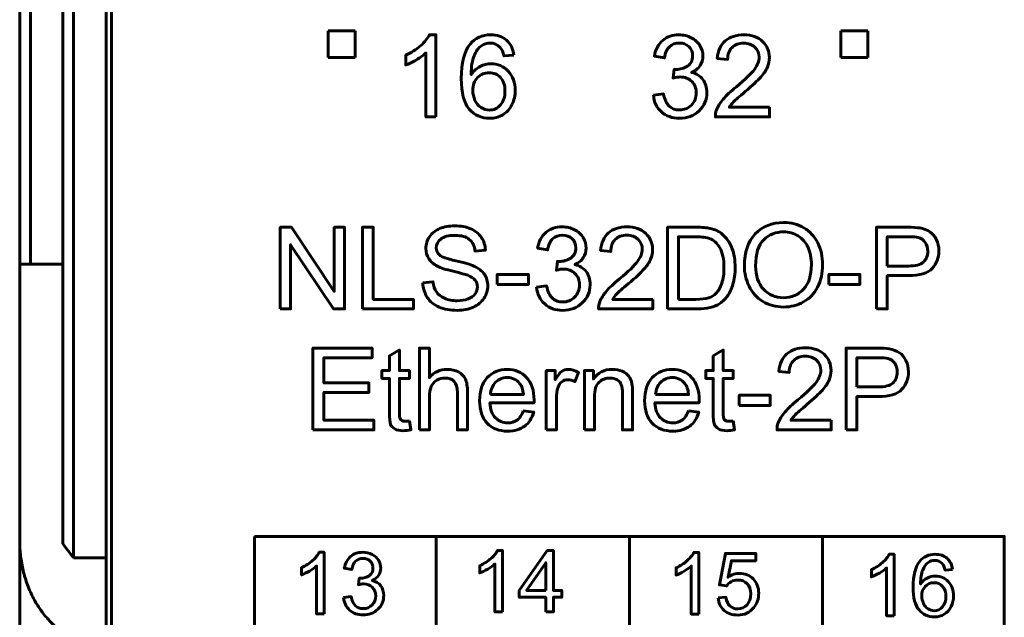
# Model space of a CAD drawing. Header units: millimetres. Extents: x -13 to 39, y -19 to 89.
# Tile 3 of 17: x -6 to 12, y 2 to 13. Entities that reach past the tile are written whole.
import ezdxf

# ---------------------------------------------------------------- set-up
doc = ezdxf.new("R2010")
doc.units = ezdxf.units.MM
doc.linetypes.add('K5LT32792', pattern=[0])
doc.linetypes.add('K5LT32796', pattern=[0])

msp = doc.modelspace()

# ---------------------------------------------------------------- linework, layer by layer
at = {"color": 150, "linetype": 'K5LT32796', "lineweight": 60, "true_color": 0x0080ff}
for p, q in [((-6.261, 61.118), (-6.261, 8.557)), ((-6.061, 8.557), (-6.061, 61.118)), ((-5.461, 23.645), (-5.461, 3.373)), ((-5.261, 3.117), (-5.261, 23.338)), ((-4.661, 3.117), (-4.661, 20.438)), ((-4.561, 20.438), (-4.561, -1.962)), ((-0.541, 12.888), (-0.041, 12.888)), ((-0.541, 12.388), (-0.541, 12.888)), ((-0.041, 12.888), (-0.041, 12.388)), ((8.959, 12.888), (9.459, 12.888)), ((8.959, 12.388), (8.959, 12.888)), ((9.459, 12.888), (9.459, 12.388)), ((-0.041, 12.388), (-0.541, 12.388)), ((9.459, 12.388), (8.959, 12.388)), ((-6.061, 8.557), (-6.261, 8.557)), ((-6.261, 8.557), (-6.261, 3.437)), ((-6.061, 8.557), (-5.461, 8.557)), ((1.458, 3.512), (1.458, -1.563)), ((5.039, -1.562), (5.039, 3.512)), ((8.621, 3.512), (8.621, -1.563)), ((-6.261, -2.918), (-6.261, 3.437)), ((-5.261, 3.117), (-5.461, 3.373)), ((-4.661, 3.117), (-5.261, 3.117)), ((-4.661, 3.117), (-4.661, 1.517))]:
    msp.add_line(p, q, dxfattribs=at)
for points, knots in [([(1.453, 11.289), (1.453, 11.289), (1.267, 11.289), (1.267, 11.289), (1.267, 12.475), (1.267, 12.475), (1.222, 12.432), (1.163, 12.39), (1.091, 12.347), (1.018, 12.304), (0.953, 12.272), (0.895, 12.251), (0.895, 12.251), (0.895, 12.431), (0.895, 12.431), (0.999, 12.48), (1.09, 12.539), (1.168, 12.609), (1.246, 12.678), (1.301, 12.746), (1.334, 12.811), (1.334, 12.811), (1.453, 12.811), (1.453, 12.811), (1.453, 11.289), (1.453, 11.289)], [0, 0, 0, 0, 0.111111, 0.111111, 0.222222, 0.222222, 0.222222, 0.333333, 0.333333, 0.333333, 0.444444, 0.444444, 0.444444, 0.555556, 0.555556, 0.555556, 0.666667, 0.666667, 0.666667, 0.777778, 0.777778, 0.777778, 0.888889, 0.888889, 1, 1, 1, 1]), ([(2.899, 12.434), (2.899, 12.434), (2.715, 12.42), (2.715, 12.42), (2.699, 12.493), (2.675, 12.546), (2.644, 12.579), (2.594, 12.632), (2.532, 12.659), (2.457, 12.659), (2.398, 12.659), (2.345, 12.642), (2.299, 12.609), (2.241, 12.566), (2.195, 12.504), (2.161, 12.422), (2.127, 12.34), (2.109, 12.224), (2.108, 12.072), (2.153, 12.14), (2.208, 12.191), (2.273, 12.224), (2.337, 12.257), (2.405, 12.274), (2.476, 12.274), (2.601, 12.274), (2.707, 12.228), (2.794, 12.136), (2.881, 12.045), (2.925, 11.927), (2.925, 11.782), (2.925, 11.687), (2.904, 11.599), (2.863, 11.517), (2.822, 11.435), (2.766, 11.373), (2.694, 11.329), (2.623, 11.286), (2.541, 11.264), (2.45, 11.264), (2.295, 11.264), (2.169, 11.321), (2.07, 11.435), (1.973, 11.549), (1.924, 11.737), (1.924, 11.999), (1.924, 12.292), (1.978, 12.505), (2.086, 12.638), (2.181, 12.753), (2.308, 12.811), (2.469, 12.811), (2.588, 12.811), (2.686, 12.778), (2.838, 12.644), (2.884, 12.552), (2.899, 12.434)], [0, 0, 0, 0, 0.052632, 0.052632, 0.052632, 0.105263, 0.105263, 0.105263, 0.157895, 0.157895, 0.157895, 0.210526, 0.210526, 0.210526, 0.263158, 0.263158, 0.263158, 0.315789, 0.315789, 0.315789, 0.368421, 0.368421, 0.368421, 0.421053, 0.421053, 0.421053, 0.473684, 0.473684, 0.473684, 0.526316, 0.526316, 0.526316, 0.578947, 0.578947, 0.578947, 0.631579, 0.631579, 0.631579, 0.684211, 0.684211, 0.684211, 0.736842, 0.736842, 0.736842, 0.789474, 0.789474, 0.789474, 0.842105, 0.842105, 0.842105, 0.894737, 0.894737, 0.894737, 0.947368, 0.947368, 1, 1, 1, 1]), ([(5.484, 11.692), (5.484, 11.692), (5.67, 11.717), (5.67, 11.717), (5.692, 11.611), (5.728, 11.535), (5.779, 11.488), (5.83, 11.442), (5.893, 11.418), (5.967, 11.418), (6.055, 11.418), (6.13, 11.449), (6.19, 11.509), (6.25, 11.57), (6.28, 11.645), (6.28, 11.735), (6.28, 11.82), (6.252, 11.891), (6.196, 11.947), (6.14, 12.002), (6.069, 12.03), (5.983, 12.03), (5.947, 12.03), (5.904, 12.023), (5.851, 12.009), (5.851, 12.009), (5.872, 12.172), (5.872, 12.172), (5.884, 12.171), (5.894, 12.17), (5.902, 12.17), (5.982, 12.17), (6.053, 12.191), (6.117, 12.232), (6.18, 12.273), (6.212, 12.337), (6.212, 12.422), (6.212, 12.491), (6.189, 12.547), (6.142, 12.592), (6.096, 12.637), (6.037, 12.659), (5.964, 12.659), (5.891, 12.659), (5.831, 12.636), (5.782, 12.59), (5.734, 12.544), (5.703, 12.475), (5.689, 12.384), (5.689, 12.384), (5.503, 12.418), (5.503, 12.418), (5.526, 12.542), (5.577, 12.639), (5.658, 12.708), (5.738, 12.777), (5.839, 12.811), (5.959, 12.811), (6.042, 12.811), (6.118, 12.794), (6.187, 12.758), (6.257, 12.723), (6.31, 12.674), (6.347, 12.613), (6.384, 12.552), (6.402, 12.487), (6.402, 12.418), (6.402, 12.353), (6.385, 12.294), (6.35, 12.24), (6.315, 12.186), (6.262, 12.144), (6.194, 12.112), (6.283, 12.092), (6.353, 12.049), (6.402, 11.983), (6.452, 11.918), (6.476, 11.837), (6.476, 11.739), (6.476, 11.607), (6.428, 11.494), (6.332, 11.402), (6.235, 11.31), (6.113, 11.264), (5.966, 11.264), (5.833, 11.264), (5.722, 11.304), (5.634, 11.383), (5.546, 11.463), (5.496, 11.565), (5.484, 11.692)], [0, 0, 0, 0, 0.033333, 0.033333, 0.033333, 0.066667, 0.066667, 0.066667, 0.1, 0.1, 0.1, 0.133333, 0.133333, 0.133333, 0.166667, 0.166667, 0.166667, 0.2, 0.2, 0.2, 0.233333, 0.233333, 0.233333, 0.266667, 0.266667, 0.266667, 0.3, 0.3, 0.3, 0.333333, 0.333333, 0.333333, 0.366667, 0.366667, 0.366667, 0.4, 0.4, 0.4, 0.433333, 0.433333, 0.433333, 0.466667, 0.466667, 0.466667, 0.5, 0.5, 0.5, 0.533333, 0.533333, 0.533333, 0.566667, 0.566667, 0.566667, 0.6, 0.6, 0.6, 0.633333, 0.633333, 0.633333, 0.666667, 0.666667, 0.666667, 0.7, 0.7, 0.7, 0.733333, 0.733333, 0.733333, 0.766667, 0.766667, 0.766667, 0.8, 0.8, 0.8, 0.833333, 0.833333, 0.833333, 0.866667, 0.866667, 0.866667, 0.9, 0.9, 0.9, 0.933333, 0.933333, 0.933333, 0.966667, 0.966667, 0.966667, 1, 1, 1, 1]), ([(7.637, 11.467), (7.637, 11.467), (7.637, 11.289), (7.637, 11.289), (6.633, 11.289), (6.633, 11.289), (6.632, 11.334), (6.639, 11.377), (6.655, 11.419), (6.681, 11.487), (6.722, 11.554), (6.836, 11.686), (6.917, 11.762), (7.023, 11.849), (7.187, 11.984), (7.298, 12.091), (7.356, 12.17), (7.415, 12.249), (7.444, 12.324), (7.444, 12.394), (7.444, 12.468), (7.418, 12.53), (7.365, 12.581), (7.312, 12.631), (7.243, 12.657), (7.158, 12.657), (7.068, 12.657), (6.996, 12.63), (6.942, 12.576), (6.888, 12.523), (6.861, 12.449), (6.86, 12.354), (6.86, 12.354), (6.669, 12.373), (6.669, 12.373), (6.682, 12.516), (6.732, 12.624), (6.817, 12.699), (6.903, 12.774), (7.018, 12.811), (7.162, 12.811), (7.307, 12.811), (7.423, 12.771), (7.507, 12.69), (7.592, 12.609), (7.635, 12.509), (7.635, 12.39), (7.635, 12.329), (7.622, 12.27), (7.597, 12.211), (7.573, 12.152), (7.531, 12.091), (7.474, 12.026), (7.416, 11.961), (7.32, 11.872), (7.187, 11.759), (7.075, 11.665), (7.003, 11.602), (6.971, 11.568), (6.94, 11.535), (6.914, 11.501), (6.893, 11.467), (6.893, 11.467), (7.637, 11.467), (7.637, 11.467)], [0, 0, 0, 0, 0.045455, 0.045455, 0.090909, 0.090909, 0.090909, 0.136364, 0.136364, 0.136364, 0.181818, 0.181818, 0.227273, 0.227273, 0.227273, 0.272727, 0.272727, 0.272727, 0.318182, 0.318182, 0.318182, 0.363636, 0.363636, 0.363636, 0.409091, 0.409091, 0.409091, 0.454545, 0.454545, 0.454545, 0.5, 0.5, 0.5, 0.545455, 0.545455, 0.545455, 0.590909, 0.590909, 0.590909, 0.636364, 0.636364, 0.636364, 0.681818, 0.681818, 0.681818, 0.727273, 0.727273, 0.727273, 0.772727, 0.772727, 0.772727, 0.818182, 0.818182, 0.818182, 0.863636, 0.863636, 0.863636, 0.909091, 0.909091, 0.909091, 0.954545, 0.954545, 0.954545, 1, 1, 1, 1]), ([(2.137, 11.78), (2.137, 11.716), (2.151, 11.655), (2.178, 11.596), (2.206, 11.538), (2.244, 11.493), (2.292, 11.463), (2.341, 11.432), (2.392, 11.416), (2.447, 11.416), (2.526, 11.416), (2.594, 11.448), (2.706, 11.575), (2.734, 11.661), (2.734, 11.77), (2.734, 11.875), (2.707, 11.958), (2.596, 12.078), (2.525, 12.109), (2.439, 12.109), (2.355, 12.109), (2.284, 12.078), (2.225, 12.018), (2.167, 11.958), (2.137, 11.878), (2.137, 11.78)], [0, 0, 0, 0, 0.111111, 0.111111, 0.111111, 0.222222, 0.222222, 0.222222, 0.333333, 0.333333, 0.333333, 0.444444, 0.444444, 0.555556, 0.555556, 0.555556, 0.666667, 0.666667, 0.777778, 0.777778, 0.777778, 0.888889, 0.888889, 0.888889, 1, 1, 1, 1]), ([(7.171, 8.529), (7.171, 8.78), (7.239, 8.977), (7.374, 9.119), (7.509, 9.261), (7.684, 9.332), (7.897, 9.332), (8.038, 9.332), (8.163, 9.298), (8.276, 9.232), (8.388, 9.165), (8.474, 9.072), (8.533, 8.952), (8.592, 8.833), (8.621, 8.698), (8.621, 8.546), (8.621, 8.393), (8.59, 8.255), (8.528, 8.134), (8.466, 8.013), (8.378, 7.921), (8.265, 7.859), (8.151, 7.796), (8.028, 7.765), (7.896, 7.765), (7.754, 7.765), (7.626, 7.8), (7.514, 7.869), (7.401, 7.938), (7.316, 8.031), (7.258, 8.151), (7.2, 8.27), (7.171, 8.396), (7.171, 8.529)], [0, 0, 0, 0, 0.090909, 0.090909, 0.090909, 0.181818, 0.181818, 0.181818, 0.272727, 0.272727, 0.272727, 0.363636, 0.363636, 0.363636, 0.454545, 0.454545, 0.454545, 0.545455, 0.545455, 0.545455, 0.636364, 0.636364, 0.636364, 0.727273, 0.727273, 0.727273, 0.818182, 0.818182, 0.818182, 0.909091, 0.909091, 0.909091, 1, 1, 1, 1]), ([(-1.432, 7.729), (-1.432, 7.729), (-1.432, 9.244), (-1.432, 9.244), (-1.226, 9.244), (-1.226, 9.244), (-0.43, 8.055), (-0.43, 8.055), (-0.43, 9.244), (-0.43, 9.244), (-0.238, 9.244), (-0.238, 9.244), (-0.238, 7.729), (-0.238, 7.729), (-0.444, 7.729), (-0.444, 7.729), (-1.239, 8.918), (-1.239, 8.918), (-1.239, 7.729), (-1.239, 7.729), (-1.432, 7.729), (-1.432, 7.729)], [0, 0, 0, 0, 0.1, 0.1, 0.2, 0.2, 0.3, 0.3, 0.4, 0.4, 0.5, 0.5, 0.6, 0.6, 0.7, 0.7, 0.8, 0.8, 0.9, 0.9, 1, 1, 1, 1]), ([(7.379, 8.525), (7.379, 8.343), (7.428, 8.199), (7.526, 8.094), (7.624, 7.989), (7.747, 7.937), (7.895, 7.937), (8.046, 7.937), (8.17, 7.99), (8.268, 8.096), (8.365, 8.201), (8.414, 8.352), (8.414, 8.547), (8.414, 8.67), (8.393, 8.777), (8.352, 8.869), (8.31, 8.961), (8.249, 9.032), (8.169, 9.082), (8.088, 9.133), (7.998, 9.158), (7.899, 9.158), (7.757, 9.158), (7.635, 9.11), (7.532, 9.012), (7.43, 8.915), (7.379, 8.753), (7.379, 8.525)], [0, 0, 0, 0, 0.111111, 0.111111, 0.111111, 0.222222, 0.222222, 0.222222, 0.333333, 0.333333, 0.333333, 0.444444, 0.444444, 0.444444, 0.555556, 0.555556, 0.555556, 0.666667, 0.666667, 0.666667, 0.777778, 0.777778, 0.777778, 0.888889, 0.888889, 0.888889, 1, 1, 1, 1]), ([(-1.91, 3.512), (-1.91, 3.512), (11.989, 3.512), (11.989, 3.512), (11.989, -1.562), (11.989, -1.562), (-1.91, -1.562), (-1.91, -1.562), (-1.91, 3.512), (-1.91, 3.512)], [0, 0, 0, 0, 0.25, 0.25, 0.5, 0.5, 0.75, 0.75, 1, 1, 1, 1]), ([(-0.618, 2.076), (-0.618, 2.076), (-0.757, 2.076), (-0.757, 2.076), (-0.757, 2.966), (-0.757, 2.966), (-0.791, 2.934), (-0.835, 2.902), (-0.944, 2.838), (-0.993, 2.814), (-1.037, 2.798), (-1.037, 2.798), (-1.037, 2.933), (-1.037, 2.933), (-0.959, 2.969), (-0.89, 3.014), (-0.832, 3.066), (-0.773, 3.118), (-0.732, 3.169), (-0.708, 3.218), (-0.708, 3.218), (-0.618, 3.218), (-0.618, 3.218), (-0.618, 2.076), (-0.618, 2.076)], [0, 0, 0, 0, 0.111111, 0.111111, 0.222222, 0.222222, 0.222222, 0.333333, 0.333333, 0.444444, 0.444444, 0.444444, 0.555556, 0.555556, 0.555556, 0.666667, 0.666667, 0.666667, 0.777778, 0.777778, 0.777778, 0.888889, 0.888889, 1, 1, 1, 1]), ([(-0.259, 2.378), (-0.259, 2.378), (-0.119, 2.397), (-0.119, 2.397), (-0.103, 2.318), (-0.076, 2.261), (-0.037, 2.226), (0.001, 2.191), (0.048, 2.173), (0.104, 2.173), (0.17, 2.173), (0.226, 2.196), (0.271, 2.242), (0.316, 2.287), (0.338, 2.343), (0.338, 2.411), (0.338, 2.475), (0.317, 2.528), (0.275, 2.569), (0.234, 2.611), (0.18, 2.632), (0.116, 2.632), (0.089, 2.632), (0.056, 2.626), (0.017, 2.616), (0.017, 2.616), (0.032, 2.738), (0.032, 2.738), (0.042, 2.737), (0.049, 2.737), (0.055, 2.737), (0.115, 2.737), (0.168, 2.752), (0.216, 2.783), (0.264, 2.814), (0.287, 2.862), (0.287, 2.926), (0.287, 2.977), (0.27, 3.02), (0.235, 3.053), (0.201, 3.087), (0.156, 3.103), (0.101, 3.103), (0.047, 3.103), (0.001, 3.086), (-0.035, 3.052), (-0.071, 3.018), (-0.094, 2.966), (-0.105, 2.897), (-0.105, 2.897), (-0.244, 2.923), (-0.244, 2.923), (-0.227, 3.016), (-0.188, 3.089), (-0.128, 3.141), (-0.068, 3.192), (0.008, 3.218), (0.098, 3.218), (0.16, 3.218), (0.217, 3.205), (0.269, 3.178), (0.321, 3.151), (0.361, 3.115), (0.389, 3.069), (0.417, 3.023), (0.43, 2.975), (0.43, 2.923), (0.43, 2.874), (0.417, 2.83), (0.391, 2.789), (0.364, 2.749), (0.325, 2.717), (0.274, 2.693), (0.341, 2.678), (0.393, 2.646), (0.43, 2.597), (0.467, 2.548), (0.486, 2.487), (0.486, 2.414), (0.486, 2.314), (0.45, 2.23), (0.377, 2.161), (0.305, 2.092), (0.213, 2.057), (0.103, 2.057), (0.003, 2.057), (-0.08, 2.087), (-0.146, 2.147), (-0.212, 2.206), (-0.249, 2.283), (-0.259, 2.378)], [0, 0, 0, 0, 0.033333, 0.033333, 0.033333, 0.066667, 0.066667, 0.066667, 0.1, 0.1, 0.1, 0.133333, 0.133333, 0.133333, 0.166667, 0.166667, 0.166667, 0.2, 0.2, 0.2, 0.233333, 0.233333, 0.233333, 0.266667, 0.266667, 0.266667, 0.3, 0.3, 0.3, 0.333333, 0.333333, 0.333333, 0.366667, 0.366667, 0.366667, 0.4, 0.4, 0.4, 0.433333, 0.433333, 0.433333, 0.466667, 0.466667, 0.466667, 0.5, 0.5, 0.5, 0.533333, 0.533333, 0.533333, 0.566667, 0.566667, 0.566667, 0.6, 0.6, 0.6, 0.633333, 0.633333, 0.633333, 0.666667, 0.666667, 0.666667, 0.7, 0.7, 0.7, 0.733333, 0.733333, 0.733333, 0.766667, 0.766667, 0.766667, 0.8, 0.8, 0.8, 0.833333, 0.833333, 0.833333, 0.866667, 0.866667, 0.866667, 0.9, 0.9, 0.9, 0.933333, 0.933333, 0.933333, 0.966667, 0.966667, 0.966667, 1, 1, 1, 1]), ([(2.686, 2.112), (2.686, 2.112), (2.547, 2.112), (2.547, 2.112), (2.547, 3.002), (2.547, 3.002), (2.513, 2.97), (2.469, 2.938), (2.36, 2.874), (2.311, 2.85), (2.267, 2.834), (2.267, 2.834), (2.267, 2.969), (2.267, 2.969), (2.345, 3.005), (2.414, 3.05), (2.472, 3.102), (2.531, 3.154), (2.572, 3.205), (2.596, 3.254), (2.596, 3.254), (2.686, 3.254), (2.686, 3.254), (2.686, 2.112), (2.686, 2.112)], [0, 0, 0, 0, 0.111111, 0.111111, 0.222222, 0.222222, 0.222222, 0.333333, 0.333333, 0.444444, 0.444444, 0.444444, 0.555556, 0.555556, 0.555556, 0.666667, 0.666667, 0.666667, 0.777778, 0.777778, 0.777778, 0.888889, 0.888889, 1, 1, 1, 1]), ([(3.491, 2.112), (3.491, 2.112), (3.491, 2.384), (3.491, 2.384), (2.998, 2.384), (2.998, 2.384), (2.998, 2.512), (2.998, 2.512), (3.517, 3.249), (3.517, 3.249), (3.631, 3.249), (3.631, 3.249), (3.631, 2.512), (3.631, 2.512), (3.785, 2.512), (3.785, 2.512), (3.785, 2.384), (3.785, 2.384), (3.631, 2.384), (3.631, 2.384), (3.631, 2.112), (3.631, 2.112), (3.491, 2.112), (3.491, 2.112)], [0, 0, 0, 0, 0.090909, 0.090909, 0.181818, 0.181818, 0.272727, 0.272727, 0.363636, 0.363636, 0.454545, 0.454545, 0.545455, 0.545455, 0.636364, 0.636364, 0.727273, 0.727273, 0.818182, 0.818182, 0.909091, 0.909091, 1, 1, 1, 1]), ([(6.325, 2.073), (6.325, 2.073), (6.185, 2.073), (6.185, 2.073), (6.185, 2.963), (6.185, 2.963), (6.152, 2.931), (6.108, 2.899), (5.999, 2.835), (5.949, 2.811), (5.906, 2.795), (5.906, 2.795), (5.906, 2.93), (5.906, 2.93), (5.984, 2.966), (6.052, 3.011), (6.111, 3.063), (6.169, 3.115), (6.211, 3.166), (6.235, 3.215), (6.235, 3.215), (6.325, 3.215), (6.325, 3.215), (6.325, 2.073), (6.325, 2.073)], [0, 0, 0, 0, 0.111111, 0.111111, 0.222222, 0.222222, 0.222222, 0.333333, 0.333333, 0.444444, 0.444444, 0.444444, 0.555556, 0.555556, 0.555556, 0.666667, 0.666667, 0.666667, 0.777778, 0.777778, 0.777778, 0.888889, 0.888889, 1, 1, 1, 1]), ([(6.684, 2.372), (6.684, 2.372), (6.83, 2.383), (6.83, 2.383), (6.841, 2.312), (6.866, 2.258), (6.905, 2.222), (6.944, 2.187), (6.992, 2.169), (7.049, 2.169), (7.117, 2.169), (7.174, 2.194), (7.22, 2.245), (7.266, 2.295), (7.289, 2.363), (7.289, 2.446), (7.289, 2.526), (7.267, 2.589), (7.223, 2.635), (7.179, 2.681), (7.12, 2.704), (7.047, 2.704), (7.002, 2.704), (6.962, 2.693), (6.926, 2.673), (6.89, 2.652), (6.862, 2.625), (6.841, 2.593), (6.841, 2.593), (6.71, 2.612), (6.71, 2.612), (6.819, 3.196), (6.819, 3.196), (7.383, 3.196), (7.383, 3.196), (7.383, 3.062), (7.383, 3.062), (6.93, 3.062), (6.93, 3.062), (6.87, 2.756), (6.87, 2.756), (6.938, 2.804), (7.009, 2.827), (7.084, 2.827), (7.183, 2.827), (7.266, 2.793), (7.402, 2.655), (7.437, 2.567), (7.437, 2.459), (7.437, 2.356), (7.407, 2.267), (7.347, 2.193), (7.274, 2.1), (7.175, 2.054), (7.049, 2.054), (6.946, 2.054), (6.861, 2.084), (6.796, 2.141), (6.731, 2.199), (6.693, 2.276), (6.684, 2.372)], [0, 0, 0, 0, 0.045455, 0.045455, 0.045455, 0.090909, 0.090909, 0.090909, 0.136364, 0.136364, 0.136364, 0.181818, 0.181818, 0.181818, 0.227273, 0.227273, 0.227273, 0.272727, 0.272727, 0.272727, 0.318182, 0.318182, 0.318182, 0.363636, 0.363636, 0.363636, 0.409091, 0.409091, 0.409091, 0.454545, 0.454545, 0.5, 0.5, 0.545455, 0.545455, 0.590909, 0.590909, 0.636364, 0.636364, 0.681818, 0.681818, 0.681818, 0.727273, 0.727273, 0.727273, 0.772727, 0.772727, 0.818182, 0.818182, 0.818182, 0.863636, 0.863636, 0.863636, 0.909091, 0.909091, 0.909091, 0.954545, 0.954545, 0.954545, 1, 1, 1, 1]), ([(9.946, 2.04), (9.946, 2.04), (9.806, 2.04), (9.806, 2.04), (9.806, 2.929), (9.806, 2.929), (9.773, 2.897), (9.728, 2.865), (9.619, 2.801), (9.57, 2.777), (9.527, 2.761), (9.527, 2.761), (9.527, 2.896), (9.527, 2.896), (9.605, 2.932), (9.673, 2.977), (9.732, 3.029), (9.79, 3.081), (9.832, 3.132), (9.856, 3.181), (9.856, 3.181), (9.946, 3.181), (9.946, 3.181), (9.946, 2.04), (9.946, 2.04)], [0, 0, 0, 0, 0.111111, 0.111111, 0.222222, 0.222222, 0.222222, 0.333333, 0.333333, 0.444444, 0.444444, 0.444444, 0.555556, 0.555556, 0.555556, 0.666667, 0.666667, 0.666667, 0.777778, 0.777778, 0.777778, 0.888889, 0.888889, 1, 1, 1, 1]), ([(11.03, 2.898), (11.03, 2.898), (10.892, 2.887), (10.892, 2.887), (10.88, 2.942), (10.862, 2.982), (10.839, 3.007), (10.801, 3.047), (10.755, 3.067), (10.699, 3.067), (10.654, 3.067), (10.615, 3.054), (10.58, 3.029), (10.537, 2.997), (10.502, 2.951), (10.476, 2.889), (10.451, 2.828), (10.438, 2.74), (10.437, 2.627), (10.47, 2.678), (10.512, 2.716), (10.56, 2.74), (10.609, 2.765), (10.66, 2.778), (10.713, 2.778), (10.806, 2.778), (10.886, 2.743), (10.951, 2.675), (11.017, 2.606), (11.05, 2.518), (11.05, 2.409), (11.05, 2.338), (11.034, 2.272), (11.003, 2.21), (10.973, 2.149), (10.93, 2.102), (10.876, 2.07), (10.823, 2.037), (10.762, 2.021), (10.693, 2.021), (10.577, 2.021), (10.482, 2.063), (10.409, 2.149), (10.335, 2.234), (10.299, 2.375), (10.299, 2.572), (10.299, 2.791), (10.339, 2.951), (10.421, 3.051), (10.492, 3.138), (10.587, 3.181), (10.707, 3.181), (10.797, 3.181), (10.87, 3.156), (10.928, 3.106), (10.985, 3.056), (11.019, 2.987), (11.03, 2.898)], [0, 0, 0, 0, 0.052632, 0.052632, 0.052632, 0.105263, 0.105263, 0.105263, 0.157895, 0.157895, 0.157895, 0.210526, 0.210526, 0.210526, 0.263158, 0.263158, 0.263158, 0.315789, 0.315789, 0.315789, 0.368421, 0.368421, 0.368421, 0.421053, 0.421053, 0.421053, 0.473684, 0.473684, 0.473684, 0.526316, 0.526316, 0.526316, 0.578947, 0.578947, 0.578947, 0.631579, 0.631579, 0.631579, 0.684211, 0.684211, 0.684211, 0.736842, 0.736842, 0.736842, 0.789474, 0.789474, 0.789474, 0.842105, 0.842105, 0.842105, 0.894737, 0.894737, 0.894737, 0.947368, 0.947368, 0.947368, 1, 1, 1, 1]), ([(3.491, 2.512), (3.491, 2.512), (3.491, 3.024), (3.491, 3.024), (3.135, 2.512), (3.135, 2.512), (3.491, 2.512), (3.491, 2.512)], [0, 0, 0, 0, 0.333333, 0.333333, 0.666667, 0.666667, 1, 1, 1, 1]), ([(10.459, 2.408), (10.459, 2.36), (10.469, 2.314), (10.49, 2.27), (10.51, 2.226), (10.539, 2.193), (10.575, 2.17), (10.611, 2.147), (10.65, 2.135), (10.691, 2.135), (10.751, 2.135), (10.801, 2.159), (10.843, 2.206), (10.885, 2.254), (10.907, 2.319), (10.907, 2.4), (10.907, 2.479), (10.886, 2.541), (10.844, 2.586), (10.803, 2.631), (10.75, 2.654), (10.685, 2.654), (10.623, 2.654), (10.569, 2.631), (10.525, 2.586), (10.481, 2.541), (10.459, 2.481), (10.459, 2.408)], [0, 0, 0, 0, 0.111111, 0.111111, 0.111111, 0.222222, 0.222222, 0.222222, 0.333333, 0.333333, 0.333333, 0.444444, 0.444444, 0.444444, 0.555556, 0.555556, 0.555556, 0.666667, 0.666667, 0.666667, 0.777778, 0.777778, 0.777778, 0.888889, 0.888889, 0.888889, 1, 1, 1, 1])]:
    msp.add_open_spline(points, degree=3, knots=knots, dxfattribs=at)
at = {"color": 150, "linetype": 'K5LT32792', "lineweight": 60, "true_color": 0x0080ff}
for points, knots in [([(0.091, 7.729), (0.091, 7.729), (0.091, 9.244), (0.091, 9.244), (0.292, 9.244), (0.292, 9.244), (0.292, 7.907), (0.292, 7.907), (1.037, 7.907), (1.037, 7.907), (1.037, 7.729), (1.037, 7.729), (0.091, 7.729), (0.091, 7.729)], [0, 0, 0, 0, 0.166667, 0.166667, 0.333333, 0.333333, 0.5, 0.5, 0.666667, 0.666667, 0.833333, 0.833333, 1, 1, 1, 1]), ([(1.211, 8.216), (1.211, 8.216), (1.399, 8.233), (1.399, 8.233), (1.408, 8.156), (1.429, 8.094), (1.462, 8.045), (1.494, 7.996), (1.545, 7.957), (1.614, 7.926), (1.683, 7.896), (1.76, 7.881), (1.846, 7.881), (1.923, 7.881), (1.99, 7.892), (2.049, 7.915), (2.107, 7.938), (2.151, 7.97), (2.179, 8.01), (2.208, 8.049), (2.223, 8.093), (2.223, 8.139), (2.223, 8.187), (2.209, 8.228), (2.181, 8.264), (2.154, 8.299), (2.108, 8.328), (2.045, 8.353), (2.004, 8.368), (1.914, 8.393), (1.775, 8.427), (1.635, 8.46), (1.538, 8.491), (1.482, 8.521), (1.41, 8.559), (1.356, 8.606), (1.321, 8.663), (1.286, 8.719), (1.268, 8.782), (1.268, 8.851), (1.268, 8.928), (1.29, 9), (1.333, 9.066), (1.377, 9.133), (1.44, 9.183), (1.523, 9.218), (1.607, 9.252), (1.699, 9.27), (1.801, 9.27), (1.913, 9.27), (2.013, 9.252), (2.098, 9.215), (2.184, 9.179), (2.25, 9.126), (2.296, 9.056), (2.342, 8.985), (2.367, 8.906), (2.371, 8.817), (2.371, 8.817), (2.178, 8.802), (2.178, 8.802), (2.168, 8.898), (2.133, 8.97), (2.073, 9.019), (2.014, 9.068), (1.925, 9.092), (1.809, 9.092), (1.688, 9.092), (1.599, 9.07), (1.544, 9.025), (1.488, 8.981), (1.46, 8.927), (1.46, 8.864), (1.46, 8.81), (1.48, 8.765), (1.519, 8.73), (1.558, 8.695), (1.659, 8.659), (1.822, 8.622), (1.985, 8.585), (2.097, 8.553), (2.157, 8.525), (2.245, 8.485), (2.31, 8.434), (2.352, 8.371), (2.394, 8.309), (2.415, 8.237), (2.415, 8.156), (2.415, 8.076), (2.392, 8), (2.346, 7.929), (2.3, 7.858), (2.234, 7.802), (2.061, 7.723), (1.964, 7.703), (1.856, 7.703), (1.719, 7.703), (1.604, 7.723), (1.512, 7.763), (1.419, 7.803), (1.347, 7.863), (1.294, 7.944), (1.241, 8.024), (1.214, 8.114), (1.211, 8.216)], [0, 0, 0, 0, 0.028571, 0.028571, 0.028571, 0.057143, 0.057143, 0.057143, 0.085714, 0.085714, 0.085714, 0.114286, 0.114286, 0.114286, 0.142857, 0.142857, 0.142857, 0.171429, 0.171429, 0.171429, 0.2, 0.2, 0.2, 0.228571, 0.228571, 0.228571, 0.257143, 0.257143, 0.257143, 0.285714, 0.285714, 0.285714, 0.314286, 0.314286, 0.314286, 0.342857, 0.342857, 0.342857, 0.371429, 0.371429, 0.371429, 0.4, 0.4, 0.4, 0.428571, 0.428571, 0.428571, 0.457143, 0.457143, 0.457143, 0.485714, 0.485714, 0.485714, 0.514286, 0.514286, 0.514286, 0.542857, 0.542857, 0.542857, 0.571429, 0.571429, 0.571429, 0.6, 0.6, 0.6, 0.628571, 0.628571, 0.628571, 0.657143, 0.657143, 0.657143, 0.685714, 0.685714, 0.685714, 0.714286, 0.714286, 0.714286, 0.742857, 0.742857, 0.742857, 0.771429, 0.771429, 0.771429, 0.8, 0.8, 0.8, 0.828571, 0.828571, 0.828571, 0.857143, 0.857143, 0.857143, 0.885714, 0.885714, 0.914286, 0.914286, 0.914286, 0.942857, 0.942857, 0.942857, 0.971429, 0.971429, 0.971429, 1, 1, 1, 1]), ([(3.319, 8.131), (3.319, 8.131), (3.505, 8.156), (3.505, 8.156), (3.527, 8.05), (3.563, 7.974), (3.614, 7.928), (3.665, 7.881), (3.728, 7.858), (3.802, 7.858), (3.89, 7.858), (3.965, 7.888), (4.025, 7.949), (4.085, 8.01), (4.115, 8.085), (4.115, 8.174), (4.115, 8.26), (4.087, 8.33), (4.031, 8.386), (3.975, 8.441), (3.904, 8.469), (3.818, 8.469), (3.783, 8.469), (3.739, 8.462), (3.686, 8.448), (3.686, 8.448), (3.707, 8.611), (3.707, 8.611), (3.719, 8.61), (3.73, 8.609), (3.737, 8.609), (3.817, 8.609), (3.888, 8.63), (3.952, 8.671), (4.015, 8.713), (4.047, 8.776), (4.047, 8.862), (4.047, 8.93), (4.024, 8.986), (3.978, 9.031), (3.931, 9.076), (3.872, 9.098), (3.799, 9.098), (3.726, 9.098), (3.666, 9.075), (3.617, 9.029), (3.569, 8.984), (3.538, 8.915), (3.524, 8.823), (3.524, 8.823), (3.338, 8.857), (3.338, 8.857), (3.361, 8.982), (3.412, 9.079), (3.493, 9.148), (3.574, 9.216), (3.674, 9.251), (3.794, 9.251), (3.877, 9.251), (3.953, 9.233), (4.022, 9.197), (4.092, 9.162), (4.146, 9.114), (4.182, 9.053), (4.219, 8.991), (4.238, 8.926), (4.238, 8.858), (4.238, 8.792), (4.22, 8.733), (4.185, 8.68), (4.15, 8.626), (4.098, 8.583), (4.029, 8.551), (4.118, 8.531), (4.188, 8.488), (4.238, 8.423), (4.287, 8.358), (4.312, 8.276), (4.312, 8.178), (4.312, 8.046), (4.263, 7.933), (4.167, 7.841), (4.07, 7.749), (3.948, 7.703), (3.801, 7.703), (3.668, 7.703), (3.557, 7.743), (3.47, 7.823), (3.381, 7.902), (3.331, 8.005), (3.319, 8.131)], [0, 0, 0, 0, 0.033333, 0.033333, 0.033333, 0.066667, 0.066667, 0.066667, 0.1, 0.1, 0.1, 0.133333, 0.133333, 0.133333, 0.166667, 0.166667, 0.166667, 0.2, 0.2, 0.2, 0.233333, 0.233333, 0.233333, 0.266667, 0.266667, 0.266667, 0.3, 0.3, 0.3, 0.333333, 0.333333, 0.333333, 0.366667, 0.366667, 0.366667, 0.4, 0.4, 0.4, 0.433333, 0.433333, 0.433333, 0.466667, 0.466667, 0.466667, 0.5, 0.5, 0.5, 0.533333, 0.533333, 0.533333, 0.566667, 0.566667, 0.566667, 0.6, 0.6, 0.6, 0.633333, 0.633333, 0.633333, 0.666667, 0.666667, 0.666667, 0.7, 0.7, 0.7, 0.733333, 0.733333, 0.733333, 0.766667, 0.766667, 0.766667, 0.8, 0.8, 0.8, 0.833333, 0.833333, 0.833333, 0.866667, 0.866667, 0.866667, 0.9, 0.9, 0.9, 0.933333, 0.933333, 0.933333, 0.966667, 0.966667, 0.966667, 1, 1, 1, 1]), ([(5.472, 7.907), (5.472, 7.907), (5.472, 7.729), (5.472, 7.729), (4.469, 7.729), (4.469, 7.729), (4.467, 7.774), (4.475, 7.817), (4.491, 7.858), (4.516, 7.926), (4.558, 7.994), (4.671, 8.126), (4.752, 8.202), (4.858, 8.288), (5.022, 8.423), (5.133, 8.53), (5.191, 8.609), (5.25, 8.688), (5.279, 8.763), (5.279, 8.834), (5.279, 8.907), (5.253, 8.969), (5.2, 9.02), (5.147, 9.071), (5.078, 9.096), (4.993, 9.096), (4.903, 9.096), (4.831, 9.069), (4.777, 9.016), (4.723, 8.962), (4.696, 8.888), (4.695, 8.793), (4.695, 8.793), (4.505, 8.813), (4.505, 8.813), (4.518, 8.955), (4.567, 9.064), (4.652, 9.138), (4.738, 9.213), (4.853, 9.251), (4.997, 9.251), (5.142, 9.251), (5.258, 9.21), (5.342, 9.13), (5.427, 9.049), (5.47, 8.949), (5.47, 8.829), (5.47, 8.769), (5.457, 8.709), (5.432, 8.651), (5.408, 8.592), (5.366, 8.53), (5.309, 8.465), (5.251, 8.4), (5.156, 8.311), (5.022, 8.198), (4.91, 8.104), (4.838, 8.041), (4.807, 8.007), (4.775, 7.974), (4.749, 7.94), (4.728, 7.907), (4.728, 7.907), (5.472, 7.907), (5.472, 7.907)], [0, 0, 0, 0, 0.045455, 0.045455, 0.090909, 0.090909, 0.090909, 0.136364, 0.136364, 0.136364, 0.181818, 0.181818, 0.227273, 0.227273, 0.227273, 0.272727, 0.272727, 0.272727, 0.318182, 0.318182, 0.318182, 0.363636, 0.363636, 0.363636, 0.409091, 0.409091, 0.409091, 0.454545, 0.454545, 0.454545, 0.5, 0.5, 0.5, 0.545455, 0.545455, 0.545455, 0.590909, 0.590909, 0.590909, 0.636364, 0.636364, 0.636364, 0.681818, 0.681818, 0.681818, 0.727273, 0.727273, 0.727273, 0.772727, 0.772727, 0.772727, 0.818182, 0.818182, 0.818182, 0.863636, 0.863636, 0.863636, 0.909091, 0.909091, 0.909091, 0.954545, 0.954545, 0.954545, 1, 1, 1, 1]), ([(5.747, 7.729), (5.747, 7.729), (5.747, 9.244), (5.747, 9.244), (6.27, 9.244), (6.27, 9.244), (6.387, 9.244), (6.477, 9.237), (6.539, 9.223), (6.626, 9.203), (6.7, 9.166), (6.762, 9.114), (6.842, 9.046), (6.901, 8.96), (6.941, 8.855), (6.981, 8.75), (7.001, 8.63), (7.001, 8.495), (7.001, 8.38), (6.987, 8.278), (6.96, 8.189), (6.933, 8.1), (6.899, 8.026), (6.857, 7.968), (6.815, 7.91), (6.769, 7.864), (6.719, 7.831), (6.669, 7.797), (6.609, 7.772), (6.538, 7.755), (6.467, 7.737), (6.386, 7.729), (6.294, 7.729), (6.294, 7.729), (5.747, 7.729), (5.747, 7.729)], [0, 0, 0, 0, 0.083333, 0.083333, 0.166667, 0.166667, 0.166667, 0.25, 0.25, 0.25, 0.333333, 0.333333, 0.333333, 0.416667, 0.416667, 0.416667, 0.5, 0.5, 0.5, 0.583333, 0.583333, 0.583333, 0.666667, 0.666667, 0.666667, 0.75, 0.75, 0.75, 0.833333, 0.833333, 0.833333, 0.916667, 0.916667, 0.916667, 1, 1, 1, 1]), ([(9.619, 7.729), (9.619, 7.729), (9.619, 9.244), (9.619, 9.244), (10.192, 9.244), (10.192, 9.244), (10.292, 9.244), (10.369, 9.239), (10.422, 9.23), (10.497, 9.217), (10.559, 9.194), (10.61, 9.159), (10.66, 9.124), (10.701, 9.076), (10.731, 9.013), (10.762, 8.951), (10.777, 8.882), (10.777, 8.807), (10.777, 8.678), (10.736, 8.569), (10.654, 8.481), (10.572, 8.391), (10.424, 8.347), (10.209, 8.347), (10.209, 8.347), (9.821, 8.347), (9.821, 8.347), (9.821, 7.729), (9.821, 7.729), (9.619, 7.729), (9.619, 7.729)], [0, 0, 0, 0, 0.090909, 0.090909, 0.181818, 0.181818, 0.181818, 0.272727, 0.272727, 0.272727, 0.363636, 0.363636, 0.363636, 0.454545, 0.454545, 0.454545, 0.545455, 0.545455, 0.545455, 0.636364, 0.636364, 0.636364, 0.727273, 0.727273, 0.727273, 0.818182, 0.818182, 0.909091, 0.909091, 1, 1, 1, 1]), ([(5.949, 7.907), (5.949, 7.907), (6.272, 7.907), (6.272, 7.907), (6.372, 7.907), (6.45, 7.916), (6.563, 7.953), (6.609, 7.979), (6.642, 8.013), (6.69, 8.061), (6.727, 8.125), (6.753, 8.205), (6.78, 8.286), (6.793, 8.383), (6.793, 8.498), (6.793, 8.657), (6.767, 8.779), (6.715, 8.864), (6.663, 8.949), (6.6, 9.007), (6.526, 9.035), (6.472, 9.056), (6.386, 9.067), (6.266, 9.067), (6.266, 9.067), (5.949, 9.067), (5.949, 9.067), (5.949, 7.907), (5.949, 7.907)], [0, 0, 0, 0, 0.1, 0.1, 0.1, 0.2, 0.2, 0.3, 0.3, 0.3, 0.4, 0.4, 0.4, 0.5, 0.5, 0.5, 0.6, 0.6, 0.6, 0.7, 0.7, 0.7, 0.8, 0.8, 0.8, 0.9, 0.9, 1, 1, 1, 1]), ([(9.821, 8.525), (9.821, 8.525), (10.212, 8.525), (10.212, 8.525), (10.342, 8.525), (10.434, 8.549), (10.488, 8.597), (10.543, 8.645), (10.57, 8.713), (10.57, 8.801), (10.57, 8.864), (10.554, 8.918), (10.522, 8.963), (10.49, 9.009), (10.447, 9.039), (10.395, 9.053), (10.361, 9.062), (10.299, 9.067), (10.208, 9.067), (10.208, 9.067), (9.821, 9.067), (9.821, 9.067), (9.821, 8.525), (9.821, 8.525)], [0, 0, 0, 0, 0.125, 0.125, 0.125, 0.25, 0.25, 0.25, 0.375, 0.375, 0.375, 0.5, 0.5, 0.5, 0.625, 0.625, 0.625, 0.75, 0.75, 0.75, 0.875, 0.875, 1, 1, 1, 1]), ([(2.591, 8.184), (2.591, 8.184), (2.591, 8.37), (2.591, 8.37), (3.167, 8.37), (3.167, 8.37), (3.167, 8.184), (3.167, 8.184), (2.591, 8.184), (2.591, 8.184)], [0, 0, 0, 0, 0.25, 0.25, 0.5, 0.5, 0.75, 0.75, 1, 1, 1, 1]), ([(8.738, 8.184), (8.738, 8.184), (8.738, 8.37), (8.738, 8.37), (9.313, 8.37), (9.313, 8.37), (9.313, 8.184), (9.313, 8.184), (8.738, 8.184), (8.738, 8.184)], [0, 0, 0, 0, 0.25, 0.25, 0.5, 0.5, 0.75, 0.75, 1, 1, 1, 1]), ([(-0.825, 5.487), (-0.825, 5.487), (-0.825, 7.003), (-0.825, 7.003), (0.27, 7.003), (0.27, 7.003), (0.27, 6.825), (0.27, 6.825), (-0.623, 6.825), (-0.623, 6.825), (-0.623, 6.359), (-0.623, 6.359), (0.213, 6.359), (0.213, 6.359), (0.213, 6.182), (0.213, 6.182), (-0.623, 6.182), (-0.623, 6.182), (-0.623, 5.665), (-0.623, 5.665), (0.306, 5.665), (0.306, 5.665), (0.306, 5.487), (0.306, 5.487), (-0.825, 5.487), (-0.825, 5.487)], [0, 0, 0, 0, 0.083333, 0.083333, 0.166667, 0.166667, 0.25, 0.25, 0.333333, 0.333333, 0.416667, 0.416667, 0.5, 0.5, 0.583333, 0.583333, 0.666667, 0.666667, 0.75, 0.75, 0.833333, 0.833333, 0.916667, 0.916667, 1, 1, 1, 1]), ([(0.964, 5.653), (0.964, 5.653), (0.989, 5.489), (0.989, 5.489), (0.937, 5.478), (0.89, 5.472), (0.849, 5.472), (0.782, 5.472), (0.73, 5.483), (0.692, 5.505), (0.655, 5.526), (0.629, 5.554), (0.614, 5.589), (0.599, 5.624), (0.592, 5.697), (0.592, 5.809), (0.592, 5.809), (0.592, 6.442), (0.592, 6.442), (0.454, 6.442), (0.454, 6.442), (0.454, 6.586), (0.454, 6.586), (0.592, 6.586), (0.592, 6.586), (0.592, 6.857), (0.592, 6.857), (0.778, 6.969), (0.778, 6.969), (0.778, 6.586), (0.778, 6.586), (0.964, 6.586), (0.964, 6.586), (0.964, 6.442), (0.964, 6.442), (0.778, 6.442), (0.778, 6.442), (0.778, 5.798), (0.778, 5.798), (0.778, 5.745), (0.781, 5.711), (0.788, 5.696), (0.794, 5.681), (0.805, 5.669), (0.819, 5.659), (0.834, 5.651), (0.855, 5.646), (0.883, 5.646), (0.903, 5.646), (0.931, 5.648), (0.964, 5.653)], [0, 0, 0, 0, 0.05, 0.05, 0.05, 0.1, 0.1, 0.1, 0.15, 0.15, 0.15, 0.2, 0.2, 0.2, 0.25, 0.25, 0.25, 0.3, 0.3, 0.35, 0.35, 0.4, 0.4, 0.45, 0.45, 0.5, 0.5, 0.55, 0.55, 0.6, 0.6, 0.65, 0.65, 0.7, 0.7, 0.75, 0.75, 0.8, 0.8, 0.8, 0.85, 0.85, 0.85, 0.9, 0.9, 0.9, 0.95, 0.95, 0.95, 1, 1, 1, 1]), ([(1.148, 5.487), (1.148, 5.487), (1.148, 7.003), (1.148, 7.003), (1.334, 7.003), (1.334, 7.003), (1.334, 6.457), (1.334, 6.457), (1.421, 6.559), (1.53, 6.609), (1.662, 6.609), (1.742, 6.609), (1.812, 6.593), (1.872, 6.561), (1.932, 6.529), (1.975, 6.485), (2.001, 6.428), (2.026, 6.372), (2.039, 6.29), (2.039, 6.183), (2.039, 6.183), (2.039, 5.487), (2.039, 5.487), (1.853, 5.487), (1.853, 5.487), (1.853, 6.182), (1.853, 6.182), (1.853, 6.275), (1.833, 6.342), (1.793, 6.385), (1.753, 6.427), (1.696, 6.448), (1.623, 6.448), (1.568, 6.448), (1.517, 6.434), (1.468, 6.406), (1.42, 6.377), (1.386, 6.338), (1.365, 6.289), (1.344, 6.24), (1.334, 6.173), (1.334, 6.087), (1.334, 6.087), (1.334, 5.487), (1.334, 5.487), (1.148, 5.487), (1.148, 5.487)], [0, 0, 0, 0, 0.058824, 0.058824, 0.117647, 0.117647, 0.176471, 0.176471, 0.176471, 0.235294, 0.235294, 0.235294, 0.294118, 0.294118, 0.294118, 0.352941, 0.352941, 0.352941, 0.411765, 0.411765, 0.411765, 0.470588, 0.470588, 0.529412, 0.529412, 0.588235, 0.588235, 0.588235, 0.647059, 0.647059, 0.647059, 0.705882, 0.705882, 0.705882, 0.764706, 0.764706, 0.764706, 0.823529, 0.823529, 0.823529, 0.882353, 0.882353, 0.882353, 0.941176, 0.941176, 1, 1, 1, 1]), ([(6.966, 5.653), (6.966, 5.653), (6.991, 5.489), (6.991, 5.489), (6.939, 5.478), (6.892, 5.472), (6.851, 5.472), (6.784, 5.472), (6.732, 5.483), (6.694, 5.505), (6.657, 5.526), (6.631, 5.554), (6.616, 5.589), (6.601, 5.624), (6.593, 5.697), (6.593, 5.809), (6.593, 5.809), (6.593, 6.442), (6.593, 6.442), (6.456, 6.442), (6.456, 6.442), (6.456, 6.586), (6.456, 6.586), (6.593, 6.586), (6.593, 6.586), (6.593, 6.857), (6.593, 6.857), (6.78, 6.969), (6.78, 6.969), (6.78, 6.586), (6.78, 6.586), (6.966, 6.586), (6.966, 6.586), (6.966, 6.442), (6.966, 6.442), (6.78, 6.442), (6.78, 6.442), (6.78, 5.798), (6.78, 5.798), (6.78, 5.745), (6.783, 5.711), (6.789, 5.696), (6.796, 5.681), (6.806, 5.669), (6.821, 5.659), (6.836, 5.651), (6.857, 5.646), (6.885, 5.646), (6.905, 5.646), (6.932, 5.648), (6.966, 5.653)], [0, 0, 0, 0, 0.05, 0.05, 0.05, 0.1, 0.1, 0.1, 0.15, 0.15, 0.15, 0.2, 0.2, 0.2, 0.25, 0.25, 0.25, 0.3, 0.3, 0.35, 0.35, 0.4, 0.4, 0.45, 0.45, 0.5, 0.5, 0.55, 0.55, 0.6, 0.6, 0.65, 0.65, 0.7, 0.7, 0.75, 0.75, 0.8, 0.8, 0.8, 0.85, 0.85, 0.85, 0.9, 0.9, 0.9, 0.95, 0.95, 0.95, 1, 1, 1, 1]), ([(8.78, 5.665), (8.78, 5.665), (8.78, 5.487), (8.78, 5.487), (7.776, 5.487), (7.776, 5.487), (7.775, 5.532), (7.782, 5.575), (7.798, 5.617), (7.824, 5.685), (7.865, 5.752), (7.979, 5.884), (8.06, 5.96), (8.165, 6.047), (8.329, 6.182), (8.441, 6.289), (8.499, 6.368), (8.558, 6.447), (8.587, 6.522), (8.587, 6.592), (8.587, 6.666), (8.56, 6.728), (8.508, 6.779), (8.455, 6.829), (8.385, 6.855), (8.3, 6.855), (8.211, 6.855), (8.139, 6.828), (8.085, 6.774), (8.031, 6.721), (8.003, 6.647), (8.003, 6.552), (8.003, 6.552), (7.812, 6.571), (7.812, 6.571), (7.825, 6.714), (7.875, 6.822), (7.96, 6.897), (8.046, 6.972), (8.16, 7.009), (8.305, 7.009), (8.45, 7.009), (8.565, 6.969), (8.65, 6.888), (8.735, 6.807), (8.777, 6.707), (8.777, 6.588), (8.777, 6.527), (8.765, 6.468), (8.74, 6.409), (8.715, 6.35), (8.674, 6.288), (8.617, 6.224), (8.559, 6.159), (8.463, 6.07), (8.33, 5.957), (8.218, 5.863), (8.146, 5.799), (8.114, 5.766), (8.082, 5.732), (8.056, 5.699), (8.036, 5.665), (8.036, 5.665), (8.78, 5.665), (8.78, 5.665)], [0, 0, 0, 0, 0.045455, 0.045455, 0.090909, 0.090909, 0.090909, 0.136364, 0.136364, 0.136364, 0.181818, 0.181818, 0.227273, 0.227273, 0.227273, 0.272727, 0.272727, 0.272727, 0.318182, 0.318182, 0.318182, 0.363636, 0.363636, 0.363636, 0.409091, 0.409091, 0.409091, 0.454545, 0.454545, 0.454545, 0.5, 0.5, 0.5, 0.545455, 0.545455, 0.545455, 0.590909, 0.590909, 0.590909, 0.636364, 0.636364, 0.636364, 0.681818, 0.681818, 0.681818, 0.727273, 0.727273, 0.727273, 0.772727, 0.772727, 0.772727, 0.818182, 0.818182, 0.818182, 0.863636, 0.863636, 0.863636, 0.909091, 0.909091, 0.909091, 0.954545, 0.954545, 0.954545, 1, 1, 1, 1]), ([(9.055, 5.487), (9.055, 5.487), (9.055, 7.003), (9.055, 7.003), (9.627, 7.003), (9.627, 7.003), (9.728, 7.003), (9.805, 6.998), (9.858, 6.988), (9.932, 6.976), (9.995, 6.952), (10.045, 6.918), (10.096, 6.883), (10.136, 6.834), (10.167, 6.772), (10.198, 6.709), (10.213, 6.64), (10.213, 6.565), (10.213, 6.437), (10.172, 6.328), (10.09, 6.239), (10.008, 6.15), (9.859, 6.105), (9.645, 6.105), (9.645, 6.105), (9.256, 6.105), (9.256, 6.105), (9.256, 5.487), (9.256, 5.487), (9.055, 5.487), (9.055, 5.487)], [0, 0, 0, 0, 0.090909, 0.090909, 0.181818, 0.181818, 0.181818, 0.272727, 0.272727, 0.272727, 0.363636, 0.363636, 0.363636, 0.454545, 0.454545, 0.454545, 0.545455, 0.545455, 0.545455, 0.636364, 0.636364, 0.636364, 0.727273, 0.727273, 0.727273, 0.818182, 0.818182, 0.909091, 0.909091, 1, 1, 1, 1]), ([(9.256, 6.283), (9.256, 6.283), (9.648, 6.283), (9.648, 6.283), (9.778, 6.283), (9.869, 6.307), (9.924, 6.355), (9.978, 6.404), (10.005, 6.472), (10.005, 6.559), (10.005, 6.623), (9.99, 6.677), (9.957, 6.722), (9.925, 6.767), (9.883, 6.797), (9.831, 6.812), (9.797, 6.82), (9.734, 6.825), (9.644, 6.825), (9.644, 6.825), (9.256, 6.825), (9.256, 6.825), (9.256, 6.283), (9.256, 6.283)], [0, 0, 0, 0, 0.125, 0.125, 0.125, 0.25, 0.25, 0.25, 0.375, 0.375, 0.375, 0.5, 0.5, 0.5, 0.625, 0.625, 0.625, 0.75, 0.75, 0.75, 0.875, 0.875, 1, 1, 1, 1]), ([(3.074, 5.843), (3.074, 5.843), (3.267, 5.817), (3.267, 5.817), (3.237, 5.706), (3.181, 5.618), (3.099, 5.557), (3.017, 5.495), (2.913, 5.464), (2.785, 5.464), (2.625, 5.464), (2.498, 5.513), (2.404, 5.612), (2.311, 5.711), (2.264, 5.849), (2.264, 6.027), (2.264, 6.212), (2.311, 6.355), (2.406, 6.456), (2.501, 6.558), (2.624, 6.609), (2.775, 6.609), (2.922, 6.609), (3.041, 6.559), (3.134, 6.46), (3.227, 6.36), (3.273, 6.219), (3.273, 6.038), (3.273, 6.027), (3.273, 6.011), (3.272, 5.989), (3.272, 5.989), (2.454, 5.989), (2.454, 5.989), (2.461, 5.869), (2.495, 5.776), (2.556, 5.712), (2.618, 5.648), (2.694, 5.616), (2.785, 5.616), (2.854, 5.616), (2.912, 5.634), (2.96, 5.67), (3.008, 5.706), (3.046, 5.764), (3.074, 5.843)], [0, 0, 0, 0, 0.066667, 0.066667, 0.066667, 0.133333, 0.133333, 0.133333, 0.2, 0.2, 0.2, 0.266667, 0.266667, 0.266667, 0.333333, 0.333333, 0.333333, 0.4, 0.4, 0.4, 0.466667, 0.466667, 0.466667, 0.533333, 0.533333, 0.533333, 0.6, 0.6, 0.6, 0.666667, 0.666667, 0.666667, 0.733333, 0.733333, 0.733333, 0.8, 0.8, 0.8, 0.866667, 0.866667, 0.866667, 0.933333, 0.933333, 0.933333, 1, 1, 1, 1]), ([(3.5, 5.487), (3.5, 5.487), (3.5, 6.586), (3.5, 6.586), (3.667, 6.586), (3.667, 6.586), (3.667, 6.418), (3.667, 6.418), (3.71, 6.496), (3.75, 6.547), (3.786, 6.572), (3.822, 6.597), (3.862, 6.609), (3.905, 6.609), (3.968, 6.609), (4.032, 6.589), (4.097, 6.55), (4.097, 6.55), (4.031, 6.378), (4.031, 6.378), (3.986, 6.404), (3.94, 6.416), (3.895, 6.416), (3.855, 6.416), (3.818, 6.404), (3.786, 6.38), (3.754, 6.355), (3.731, 6.322), (3.717, 6.278), (3.697, 6.212), (3.686, 6.14), (3.686, 6.061), (3.686, 6.061), (3.686, 5.487), (3.686, 5.487), (3.5, 5.487), (3.5, 5.487)], [0, 0, 0, 0, 0.076923, 0.076923, 0.153846, 0.153846, 0.230769, 0.230769, 0.230769, 0.307692, 0.307692, 0.307692, 0.384615, 0.384615, 0.384615, 0.461538, 0.461538, 0.461538, 0.538462, 0.538462, 0.538462, 0.615385, 0.615385, 0.615385, 0.692308, 0.692308, 0.692308, 0.769231, 0.769231, 0.769231, 0.846154, 0.846154, 0.846154, 0.923077, 0.923077, 1, 1, 1, 1]), ([(4.207, 5.487), (4.207, 5.487), (4.207, 6.586), (4.207, 6.586), (4.374, 6.586), (4.374, 6.586), (4.374, 6.43), (4.374, 6.43), (4.455, 6.549), (4.571, 6.609), (4.723, 6.609), (4.79, 6.609), (4.85, 6.597), (4.906, 6.573), (4.961, 6.55), (5.003, 6.518), (5.03, 6.48), (5.058, 6.442), (5.077, 6.396), (5.088, 6.343), (5.095, 6.308), (5.098, 6.248), (5.098, 6.162), (5.098, 6.162), (5.098, 5.487), (5.098, 5.487), (4.912, 5.487), (4.912, 5.487), (4.912, 6.155), (4.912, 6.155), (4.912, 6.231), (4.905, 6.287), (4.89, 6.325), (4.876, 6.362), (4.85, 6.392), (4.814, 6.415), (4.777, 6.437), (4.734, 6.448), (4.684, 6.448), (4.605, 6.448), (4.537, 6.423), (4.48, 6.373), (4.422, 6.323), (4.393, 6.227), (4.393, 6.087), (4.393, 6.087), (4.393, 5.487), (4.393, 5.487), (4.207, 5.487), (4.207, 5.487)], [0, 0, 0, 0, 0.055556, 0.055556, 0.111111, 0.111111, 0.166667, 0.166667, 0.166667, 0.222222, 0.222222, 0.222222, 0.277778, 0.277778, 0.277778, 0.333333, 0.333333, 0.333333, 0.388889, 0.388889, 0.388889, 0.444444, 0.444444, 0.444444, 0.5, 0.5, 0.555556, 0.555556, 0.611111, 0.611111, 0.611111, 0.666667, 0.666667, 0.666667, 0.722222, 0.722222, 0.722222, 0.777778, 0.777778, 0.777778, 0.833333, 0.833333, 0.833333, 0.888889, 0.888889, 0.888889, 0.944444, 0.944444, 1, 1, 1, 1]), ([(6.134, 5.843), (6.134, 5.843), (6.326, 5.817), (6.326, 5.817), (6.296, 5.706), (6.24, 5.618), (6.158, 5.557), (6.077, 5.495), (5.972, 5.464), (5.845, 5.464), (5.685, 5.464), (5.558, 5.513), (5.464, 5.612), (5.37, 5.711), (5.323, 5.849), (5.323, 6.027), (5.323, 6.212), (5.37, 6.355), (5.465, 6.456), (5.56, 6.558), (5.683, 6.609), (5.835, 6.609), (5.981, 6.609), (6.101, 6.559), (6.193, 6.46), (6.286, 6.36), (6.333, 6.219), (6.333, 6.038), (6.333, 6.027), (6.332, 6.011), (6.332, 5.989), (6.332, 5.989), (5.513, 5.989), (5.513, 5.989), (5.521, 5.869), (5.554, 5.776), (5.616, 5.712), (5.677, 5.648), (5.753, 5.616), (5.845, 5.616), (5.913, 5.616), (5.971, 5.634), (6.019, 5.67), (6.067, 5.706), (6.105, 5.764), (6.134, 5.843)], [0, 0, 0, 0, 0.066667, 0.066667, 0.066667, 0.133333, 0.133333, 0.133333, 0.2, 0.2, 0.2, 0.266667, 0.266667, 0.266667, 0.333333, 0.333333, 0.333333, 0.4, 0.4, 0.4, 0.466667, 0.466667, 0.466667, 0.533333, 0.533333, 0.533333, 0.6, 0.6, 0.6, 0.666667, 0.666667, 0.666667, 0.733333, 0.733333, 0.733333, 0.8, 0.8, 0.8, 0.866667, 0.866667, 0.866667, 0.933333, 0.933333, 0.933333, 1, 1, 1, 1]), ([(2.465, 6.141), (2.465, 6.141), (3.076, 6.141), (3.076, 6.141), (3.068, 6.234), (3.045, 6.303), (3.006, 6.349), (2.947, 6.421), (2.87, 6.457), (2.776, 6.457), (2.691, 6.457), (2.619, 6.428), (2.561, 6.371), (2.503, 6.314), (2.471, 6.237), (2.465, 6.141)], [0, 0, 0, 0, 0.2, 0.2, 0.2, 0.4, 0.4, 0.4, 0.6, 0.6, 0.6, 0.8, 0.8, 0.8, 1, 1, 1, 1]), ([(5.524, 6.141), (5.524, 6.141), (6.136, 6.141), (6.136, 6.141), (6.128, 6.234), (6.104, 6.303), (6.066, 6.349), (6.007, 6.421), (5.93, 6.457), (5.836, 6.457), (5.75, 6.457), (5.679, 6.428), (5.62, 6.371), (5.563, 6.314), (5.53, 6.237), (5.524, 6.141)], [0, 0, 0, 0, 0.2, 0.2, 0.2, 0.4, 0.4, 0.4, 0.6, 0.6, 0.6, 0.8, 0.8, 0.8, 1, 1, 1, 1]), ([(7.076, 5.942), (7.076, 5.942), (7.076, 6.129), (7.076, 6.129), (7.651, 6.129), (7.651, 6.129), (7.651, 5.942), (7.651, 5.942), (7.076, 5.942), (7.076, 5.942)], [0, 0, 0, 0, 0.25, 0.25, 0.5, 0.5, 0.75, 0.75, 1, 1, 1, 1])]:
    msp.add_open_spline(points, degree=3, knots=knots, dxfattribs=at)
at = {"color": 150, "linetype": 'K5LT32796', "lineweight": 60, "true_color": 0x0080ff}
msp.add_rational_spline([(-4.761, 1.517), (-5.64, 1.517), (-6.261, 2.312), (-6.261, 3.437)], [1, 0.804737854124, 0.804737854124, 1], degree=3, dxfattribs=at)

doc.saveas('drawing.dxf')
